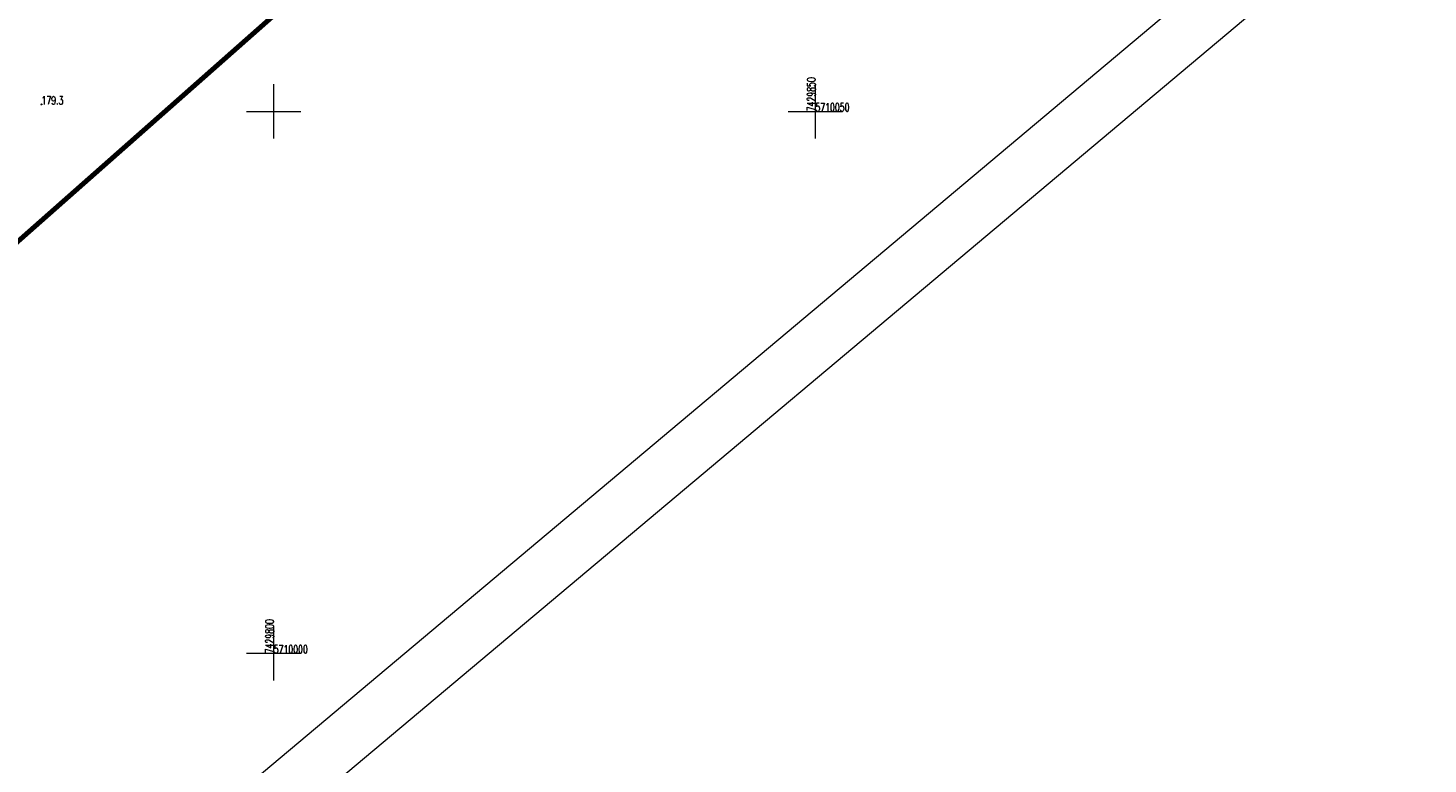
# Model space of a CAD drawing. Header units: metres. Extents: x 7429064 to 7429988, y 5709479 to 5710302.
# Tile 27 of 37: x 7429777 to 7429907, y 5709990 to 5710058. Entities that reach past the tile are written whole.
import ezdxf

# ---------------------------------------------------------------- set-up
doc = ezdxf.new("R2010")
doc.units = ezdxf.units.M
doc.header["$MEASUREMENT"] = 0
doc.linetypes.add('1', pattern=[0])
doc.layers.get('0').update_dxf_attribs({"color": 250, "linetype": 'CONTINUOUS', "lineweight": 100})
for name, color, linetype, lineweight in [('arkusz', 250, 'CONTINUOUS', 18), ('KRZYZE_L_0', 7, '1', 18), ('KRZYZE_T_0', 7, 'CONTINUOUS', 18), ('RTPW_T_0', 7, 'CONTINUOUS', 15), ('zakres', 2, 'CONTINUOUS', 70)]:
    doc.layers.add(name, color=color, linetype=linetype, lineweight=lineweight)
doc.styles.get("Standard").update_dxf_attribs({"font": 'Simplex.SHX', "width": 0.75})

# ---------------------------------------------------------------- blocks, each defined once
blk = doc.blocks.new('3_RTPW01')
at = {"linetype": 'Continuous'}
blk.add_circle((0, 0), 0.045, dxfattribs=at)

msp = doc.modelspace()

# ---------------------------------------------------------------- linework, layer by layer
at = {"layer": 'arkusz', "linetype": 'Continuous'}
for p, q in [((7429988.34, 5710141.34), (7429199.32, 5709479.27)), ((7429981.3, 5710141.96), (7429199.93, 5709486.32))]:
    msp.add_line(p, q, dxfattribs=at)
at = {"layer": 'KRZYZE_L_0', "linetype": '1'}
for p, q in [((7429800, 5710047.5), (7429800, 5710052.5)), ((7429850, 5710047.5), (7429850, 5710052.5)), ((7429797.5, 5710050), (7429802.5, 5710050)), ((7429847.5, 5710050), (7429852.5, 5710050)), ((7429800, 5709997.5), (7429800, 5710002.5)), ((7429797.5, 5710000), (7429802.5, 5710000))]:
    msp.add_line(p, q, dxfattribs=at)
at = {"layer": 'zakres', "linetype": 'Continuous', "lineweight": 70, "flags": 128}
msp.add_lwpolyline([(7429664.15, 5709938.94), (7429852.37, 5710105.12), (7429894.81, 5710142.05)], dxfattribs=at)

# ---------------------------------------------------------------- block references
at = {"layer": 'RTPW_T_0'}
msp.add_blockref('3_RTPW01', (7429778.56, 5710050.64), dxfattribs=at)

# ---------------------------------------------------------------- texts
at = {"layer": 'KRZYZE_T_0', "width": 0.7}
for s, p in [('7429850', (7429850, 5710050)), ('7429800', (7429800, 5710000))]:
    msp.add_text(s, height=0.75, rotation=90, dxfattribs=at).set_placement(p)
for s, p in [('5710050', (7429850, 5710050)), ('5710000', (7429800, 5710000))]:
    msp.add_text(s, height=0.75, dxfattribs=at).set_placement(p)
at = {"layer": 'RTPW_T_0', "width": 0.7}
msp.add_text('179.3', height=0.75, dxfattribs=at).set_placement((7429778.56, 5710050.64))

doc.saveas('drawing.dxf')
